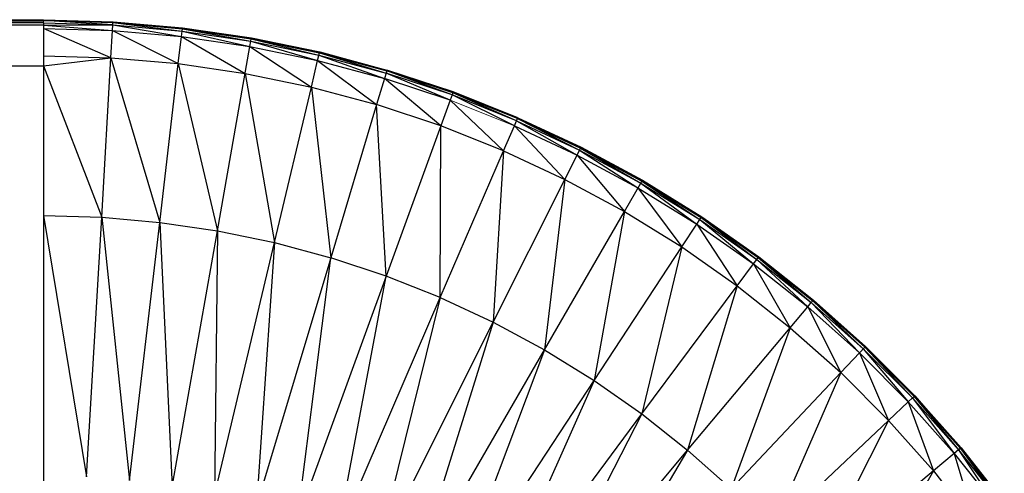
# Paper-space layout '_Back' of a CAD drawing. Header units: millimetres. Extents: x -1300 to 0, y 0 to 650.
# Tile 94 of 94: x -27 to -5, y 640 to 650. Entities that reach past the tile are written whole.
import ezdxf

# ---------------------------------------------------------------- set-up
doc = ezdxf.new("R2010")
doc.units = ezdxf.units.MM

psp = doc.layouts.new('_Back')

# ---------------------------------------------------------------- linework, layer by layer
at = {"color": 7, "linetype": 'Continuous', "lineweight": 25}
for p, q in [((-1274.114, 650.175), (-26.301, 650.175)), ((-26.301, 650.175), (-1274.114, 650.154)), ((-26.301, 650.154), (-1274.114, 650.113)), ((-26.301, 650.154), (-1274.114, 650.154)), ((-26.301, 650.113), (-1274.114, 650.113)), ((-26.301, 650.113), (-1274.114, 650.066)), ((-1274.114, 650.066), (-26.301, 649.177)), ((-26.301, 650.066), (-1274.114, 650.066)), ((-26.301, 650.183), (-24.781, 650.139)), ((-26.301, 650.175), (-24.783, 650.119)), ((-26.301, 650.175), (-24.781, 650.139)), ((-24.785, 650.068), (-26.301, 650.163)), ((-26.301, 650.163), (-24.783, 650.119)), ((-26.301, 650.112), (-26.301, 635.326)), ((-26.301, 650.112), (-24.785, 650.068)), ((-26.301, 650.066), (-24.785, 650.068)), ((-26.301, 650.066), (-24.793, 649.946)), ((-24.793, 649.946), (-24.785, 650.068)), ((-24.785, 650.068), (-24.783, 650.119)), ((-24.785, 650.068), (-23.289, 649.815)), ((-24.785, 650.068), (-23.275, 649.936)), ((-24.783, 650.119), (-24.781, 650.139)), ((-24.783, 650.119), (-23.275, 649.936)), ((-24.783, 650.119), (-23.269, 649.986)), ((-24.781, 650.139), (-23.267, 650.007)), ((-24.781, 650.139), (-23.269, 649.986)), ((-23.269, 649.986), (-23.267, 650.007)), ((-23.267, 650.007), (-21.766, 649.766)), ((-23.267, 650.007), (-21.763, 649.786)), ((-24.827, 649.353), (-26.301, 649.99)), ((-26.301, 649.99), (-24.793, 649.946)), ((-24.827, 649.353), (-24.793, 649.946)), ((-24.793, 649.946), (-23.358, 649.225)), ((-24.793, 649.946), (-23.289, 649.815)), ((-23.358, 649.225), (-23.289, 649.815)), ((-23.289, 649.815), (-23.275, 649.936)), ((-23.289, 649.815), (-21.796, 649.596)), ((-23.289, 649.815), (-21.899, 649.011)), ((-23.275, 649.936), (-23.269, 649.986)), ((-23.275, 649.936), (-21.775, 649.716)), ((-23.275, 649.936), (-21.796, 649.596)), ((-23.269, 649.986), (-21.766, 649.766)), ((-23.269, 649.986), (-21.775, 649.716)), ((-21.766, 649.766), (-21.763, 649.786)), ((-21.763, 649.786), (-20.274, 649.479)), ((-21.763, 649.786), (-20.279, 649.459)), ((-22.505, 645.578), (-21.796, 649.596)), ((-21.796, 649.596), (-21.775, 649.716)), ((-21.796, 649.596), (-20.455, 648.713)), ((-21.796, 649.596), (-20.318, 649.291)), ((-21.775, 649.716), (-21.766, 649.766)), ((-21.775, 649.716), (-20.29, 649.41)), ((-21.775, 649.716), (-20.318, 649.291)), ((-21.766, 649.766), (-20.279, 649.459)), ((-21.766, 649.766), (-20.29, 649.41)), ((-26.301, 649.396), (-24.827, 649.353)), ((-20.318, 649.291), (-20.279, 649.459)), ((-20.29, 649.41), (-18.861, 648.9)), ((-20.29, 649.41), (-18.826, 649.017)), ((-20.279, 649.459), (-20.274, 649.479)), ((-20.279, 649.459), (-18.811, 649.066)), ((-20.279, 649.459), (-18.826, 649.017)), ((-20.274, 649.479), (-18.811, 649.066)), ((-20.274, 649.479), (-18.806, 649.085)), ((-1274.114, 649.177), (-26.301, 649.177)), ((-26.301, 649.177), (-24.827, 649.353)), ((-26.301, 649.177), (-25.03, 645.873)), ((-25.03, 645.873), (-24.827, 649.353)), ((-24.827, 649.353), (-23.763, 645.762)), ((-24.827, 649.353), (-23.358, 649.225)), ((-23.763, 645.762), (-23.358, 649.225)), ((-23.358, 649.225), (-22.505, 645.578)), ((-23.358, 649.225), (-21.899, 649.011)), ((-20.455, 648.713), (-20.318, 649.291)), ((-20.318, 649.291), (-19.031, 648.331)), ((-20.318, 649.291), (-18.861, 648.9)), ((-21.899, 649.011), (-21.259, 645.321)), ((-21.899, 649.011), (-20.455, 648.713)), ((-18.826, 649.017), (-18.861, 648.9)), ((-18.811, 649.066), (-18.826, 649.017)), ((-17.429, 648.426), (-18.826, 649.017)), ((-17.387, 648.541), (-18.826, 649.017)), ((-18.806, 649.085), (-18.811, 649.066)), ((-17.387, 648.541), (-18.811, 649.066)), ((-17.369, 648.588), (-18.811, 649.066)), ((-17.362, 648.607), (-18.806, 649.085)), ((-17.369, 648.588), (-18.806, 649.085)), ((-21.259, 645.321), (-20.455, 648.713)), ((-20.455, 648.713), (-20.031, 644.992)), ((-20.455, 648.713), (-19.031, 648.331)), ((-18.861, 648.9), (-19.031, 648.331)), ((-17.429, 648.426), (-18.861, 648.9)), ((-17.632, 647.868), (-18.861, 648.9)), ((-17.387, 648.541), (-17.429, 648.426)), ((-17.369, 648.588), (-17.387, 648.541)), ((-16.026, 647.869), (-17.387, 648.541)), ((-15.978, 647.981), (-17.387, 648.541)), ((-17.362, 648.607), (-17.369, 648.588)), ((-15.958, 648.027), (-17.369, 648.588)), ((-15.978, 647.981), (-17.369, 648.588)), ((-15.95, 648.046), (-17.362, 648.607)), ((-15.958, 648.027), (-17.362, 648.607)), ((-19.031, 648.331), (-20.031, 644.992)), ((-18.824, 644.592), (-19.031, 648.331)), ((-17.632, 647.868), (-19.031, 648.331)), ((-17.429, 648.426), (-17.632, 647.868)), ((-16.261, 647.323), (-17.429, 648.426)), ((-17.632, 647.868), (-18.824, 644.592)), ((-17.642, 644.122), (-17.632, 647.868)), ((-16.261, 647.323), (-17.632, 647.868)), ((-16.261, 647.323), (-16.026, 647.869)), ((-16.026, 647.869), (-15.978, 647.981)), ((-16.026, 647.869), (-14.925, 646.7)), ((-16.026, 647.869), (-14.659, 647.231)), ((-15.978, 647.981), (-15.958, 648.027)), ((-15.978, 647.981), (-14.659, 647.231)), ((-15.978, 647.981), (-14.604, 647.34)), ((-15.958, 648.027), (-15.95, 648.046)), ((-15.958, 648.027), (-14.581, 647.385)), ((-15.958, 648.027), (-14.604, 647.34)), ((-15.95, 648.046), (-14.572, 647.403)), ((-15.95, 648.046), (-14.581, 647.385)), ((-17.642, 644.122), (-16.261, 647.323)), ((-16.261, 647.323), (-16.49, 643.585)), ((-16.261, 647.323), (-14.925, 646.7)), ((-14.925, 646.7), (-14.659, 647.231)), ((-14.659, 647.231), (-14.604, 647.34)), ((-14.659, 647.231), (-13.33, 646.515)), ((-14.659, 647.231), (-13.627, 646)), ((-14.604, 647.34), (-14.581, 647.385)), ((-14.604, 647.34), (-13.269, 646.621)), ((-14.604, 647.34), (-13.33, 646.515)), ((-14.581, 647.385), (-14.572, 647.403)), ((-14.581, 647.385), (-13.269, 646.621)), ((-14.581, 647.385), (-13.244, 646.664)), ((-14.572, 647.403), (-13.234, 646.682)), ((-14.572, 647.403), (-13.244, 646.664)), ((-16.49, 643.585), (-14.925, 646.7)), ((-14.925, 646.7), (-15.37, 642.981)), ((-14.925, 646.7), (-13.627, 646)), ((-13.627, 646), (-13.269, 646.621)), ((-13.269, 646.621), (-13.244, 646.664)), ((-13.269, 646.621), (-12.046, 645.722)), ((-13.269, 646.621), (-11.979, 645.825)), ((-13.244, 646.664), (-13.234, 646.682)), ((-13.244, 646.664), (-11.979, 645.825)), ((-13.244, 646.664), (-11.951, 645.867)), ((-13.234, 646.682), (-11.94, 645.884)), ((-13.234, 646.682), (-11.951, 645.867)), ((-13.33, 646.515), (-12.372, 645.226)), ((-13.33, 646.515), (-12.046, 645.722)), ((-15.37, 642.981), (-13.627, 646)), ((-13.627, 646), (-14.288, 642.314)), ((-13.627, 646), (-12.372, 645.226)), ((-26.301, 645.91), (-25.36, 640.212)), ((-26.301, 645.91), (-25.03, 645.873)), ((-25.36, 640.212), (-25.03, 645.873)), ((-25.03, 645.873), (-24.421, 640.13)), ((-25.03, 645.873), (-23.763, 645.762)), ((-24.421, 640.13), (-23.763, 645.762)), ((-23.763, 645.762), (-22.505, 645.578)), ((-23.763, 645.762), (-23.489, 639.993)), ((-12.372, 645.226), (-12.046, 645.722)), ((-12.046, 645.722), (-11.979, 645.825)), ((-12.046, 645.722), (-11.164, 644.381)), ((-12.046, 645.722), (-10.81, 644.857)), ((-11.979, 645.825), (-11.951, 645.867)), ((-11.979, 645.825), (-10.737, 644.955)), ((-11.979, 645.825), (-10.81, 644.857)), ((-11.951, 645.867), (-11.94, 645.884)), ((-11.951, 645.867), (-10.737, 644.955)), ((-11.951, 645.867), (-10.707, 644.995)), ((-11.94, 645.884), (-10.707, 644.995)), ((-11.94, 645.884), (-10.695, 645.012)), ((-23.489, 639.993), (-22.505, 645.578)), ((-22.505, 645.578), (-22.567, 639.803)), ((-22.505, 645.578), (-21.259, 645.321)), ((-22.567, 639.803), (-21.259, 645.321)), ((-21.259, 645.321), (-21.657, 639.559)), ((-21.259, 645.321), (-20.031, 644.992)), ((-14.288, 642.314), (-12.372, 645.226)), ((-12.372, 645.226), (-13.246, 641.584)), ((-12.372, 645.226), (-11.164, 644.381)), ((-20.031, 644.992), (-21.657, 639.559)), ((-20.763, 639.263), (-20.031, 644.992)), ((-18.824, 644.592), (-20.031, 644.992)), ((-11.164, 644.381), (-10.81, 644.857)), ((-10.81, 644.857), (-10.737, 644.955)), ((-10.81, 644.857), (-10.008, 643.466)), ((-10.81, 644.857), (-9.626, 643.921)), ((-10.737, 644.955), (-10.707, 644.995)), ((-10.737, 644.955), (-9.626, 643.921)), ((-10.737, 644.955), (-9.548, 644.015)), ((-10.707, 644.995), (-10.695, 645.012)), ((-10.707, 644.995), (-9.548, 644.015)), ((-10.707, 644.995), (-9.515, 644.053)), ((-10.695, 645.012), (-9.515, 644.053)), ((-10.695, 645.012), (-9.502, 644.069)), ((-18.824, 644.592), (-20.763, 639.263)), ((-19.888, 638.915), (-18.824, 644.592)), ((-17.642, 644.122), (-18.824, 644.592)), ((-13.246, 641.584), (-11.164, 644.381)), ((-11.164, 644.381), (-12.249, 640.795)), ((-11.164, 644.381), (-10.008, 643.466)), ((-19.888, 638.915), (-17.642, 644.122)), ((-17.642, 644.122), (-19.035, 638.517)), ((-17.642, 644.122), (-16.49, 643.585)), ((-9.626, 643.921), (-9.548, 644.015)), ((-9.548, 644.015), (-9.515, 644.053)), ((-9.548, 644.015), (-8.499, 642.918)), ((-9.548, 644.015), (-8.415, 643.007)), ((-9.515, 644.053), (-9.502, 644.069)), ((-9.515, 644.053), (-8.415, 643.007)), ((-9.515, 644.053), (-8.38, 643.043)), ((-9.502, 644.069), (-8.366, 643.058)), ((-9.502, 644.069), (-8.38, 643.043)), ((-10.008, 643.466), (-9.626, 643.921)), ((-9.626, 643.921), (-8.906, 642.486)), ((-9.626, 643.921), (-8.499, 642.918)), ((-19.035, 638.517), (-16.49, 643.585)), ((-16.49, 643.585), (-18.206, 638.07)), ((-16.49, 643.585), (-15.37, 642.981)), ((-12.249, 640.795), (-10.008, 643.466)), ((-10.008, 643.466), (-11.299, 639.95)), ((-10.008, 643.466), (-8.906, 642.486)), ((-18.206, 638.07), (-15.37, 642.981)), ((-15.37, 642.981), (-17.404, 637.576)), ((-15.37, 642.981), (-14.288, 642.314)), ((-8.499, 642.918), (-8.906, 642.486)), ((-8.38, 643.043), (-8.499, 642.918)), ((-8.499, 642.918), (-7.432, 641.851)), ((-8.499, 642.918), (-7.864, 641.443)), ((-8.415, 643.007), (-7.343, 641.935)), ((-8.415, 643.007), (-7.432, 641.851)), ((-8.366, 643.058), (-8.38, 643.043)), ((-8.38, 643.043), (-7.306, 641.969)), ((-8.38, 643.043), (-7.343, 641.935)), ((-8.366, 643.058), (-7.306, 641.969)), ((-8.366, 643.058), (-7.291, 641.983)), ((-8.906, 642.486), (-11.299, 639.95)), ((-8.906, 642.486), (-10.4, 639.051)), ((-8.906, 642.486), (-7.864, 641.443)), ((-17.404, 637.576), (-14.288, 642.314)), ((-14.288, 642.314), (-16.633, 637.036)), ((-14.288, 642.314), (-13.246, 641.584)), ((-7.432, 641.851), (-7.343, 641.935)), ((-7.432, 641.851), (-6.429, 640.724)), ((-7.432, 641.851), (-6.884, 640.342)), ((-7.343, 641.935), (-7.306, 641.969)), ((-7.343, 641.935), (-6.335, 640.802)), ((-7.343, 641.935), (-6.429, 640.724)), ((-7.306, 641.969), (-7.291, 641.983)), ((-7.306, 641.969), (-6.335, 640.802)), ((-7.306, 641.969), (-6.296, 640.835)), ((-7.291, 641.983), (-6.296, 640.835)), ((-7.291, 641.983), (-6.281, 640.848)), ((-16.633, 637.036), (-13.246, 641.584)), ((-13.246, 641.584), (-15.894, 636.451)), ((-13.246, 641.584), (-12.249, 640.795)), ((-10.4, 639.051), (-7.864, 641.443)), ((-7.864, 641.443), (-9.554, 638.101)), ((-7.864, 641.443), (-6.884, 640.342)), ((-15.894, 636.451), (-12.249, 640.795)), ((-12.249, 640.795), (-15.19, 635.825)), ((-12.249, 640.795), (-11.299, 639.95)), ((-6.335, 640.802), (-6.429, 640.724)), ((-6.296, 640.835), (-6.335, 640.802)), ((-6.335, 640.802), (-5.493, 639.54)), ((-6.335, 640.802), (-5.395, 639.613)), ((-6.281, 640.848), (-6.296, 640.835)), ((-6.296, 640.835), (-5.354, 639.643)), ((-6.296, 640.835), (-5.395, 639.613)), ((-6.281, 640.848), (-5.354, 639.643)), ((-6.281, 640.848), (-5.338, 639.655)), ((-6.429, 640.724), (-6.884, 640.342)), ((-6.429, 640.724), (-5.969, 639.185)), ((-6.429, 640.724), (-5.493, 639.54)), ((-6.884, 640.342), (-9.554, 638.101)), ((-6.884, 640.342), (-8.766, 637.103)), ((-6.884, 640.342), (-5.969, 639.185))]:
    psp.add_line(p, q, dxfattribs=at)
at = {"color": 142, "linetype": 'Continuous', "lineweight": 18, "true_color": 0x0080c0}
for p, q in [((-26.301, 650.163), (-26.301, 650.183)), ((-26.301, 650.112), (-26.301, 650.163)), ((-16.026, 647.869), (-17.429, 648.426)), ((-7.864, 641.443), (-7.432, 641.851))]:
    psp.add_line(p, q, dxfattribs=at)

doc.saveas('drawing.dxf')
